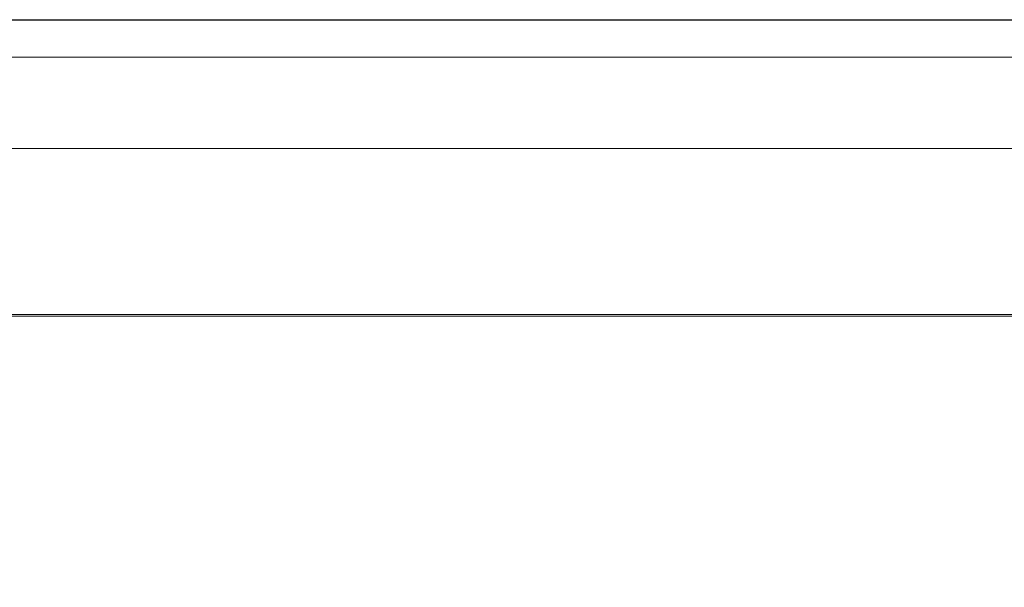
# Model space of a CAD drawing. Header units: millimetres. Extents: x -1290 to 1795, y -4192 to -1311.
# Tile 254 of 256: x 592.5 to 597.73, y -3232.99 to -3229.97. Entities that reach past the tile are written whole.
import ezdxf

# ---------------------------------------------------------------- set-up
doc = ezdxf.new("R2010")
doc.units = ezdxf.units.MM
doc.layers.add('Aparatura', color=7, linetype='Continuous', lineweight=13)

msp = doc.modelspace()

# ---------------------------------------------------------------- linework, layer by layer
at = {"layer": 'Aparatura', "lineweight": 13}
for points in [[(595.2364, -3242.8167), (602.4084, -3242.8384), (603.1818, -3242.8492), (604.6314, -3242.8546), (604.6314, -3229.9741), (518.6759, -3229.9741), (518.6759, -3240.955), (518.8003, -3240.955), (518.9355, -3240.955), (520.8988, -3240.955), (520.8988, -3242.8384), (528.0708, -3242.8167), (529.1363, -3242.8167), (595.2364, -3242.8167)], [(595.2364, -3242.8167), (602.4084, -3242.8384), (603.1818, -3242.8492), (604.6314, -3242.8546), (604.6314, -3229.9741), (518.6759, -3229.9741), (518.6759, -3240.955), (518.8003, -3240.955), (518.9355, -3240.955), (520.8988, -3240.955), (520.8988, -3242.8384), (528.0708, -3242.8167), (529.1363, -3242.8167), (595.2364, -3242.8167)], [(595.2689, -3242.8117), (602.4411, -3242.839), (603.215, -3242.8444), (604.6647, -3242.8553), (604.6647, -3229.9741), (518.6802, -3229.9741), (518.6802, -3240.9583), (518.8001, -3240.9583), (518.9363, -3240.9583), (520.9038, -3240.9583), (520.9038, -3242.839), (528.0759, -3242.8172), (529.1441, -3242.8172), (595.2689, -3242.8117)], [(595.2689, -3242.8117), (602.4411, -3242.839), (603.215, -3242.8444), (604.6647, -3242.8553), (604.6647, -3229.9741), (518.6802, -3229.9741), (518.6802, -3240.9583), (518.8001, -3240.9583), (518.9363, -3240.9583), (520.9038, -3240.9583), (520.9038, -3242.839), (528.0759, -3242.8172), (529.1441, -3242.8172), (595.2689, -3242.8117)], [(519.113, -3229.9763), (519.113, -3229.9763), (561.3071, -3229.9763), (588.0021, -3229.9763), (597.8388, -3229.9763), (602.1312, -3229.9763), (603.4421, -3229.9763), (603.9686, -3229.9763), (604.1244, -3229.9763), (604.1835, -3229.9763), (604.1996, -3229.9763), (604.205, -3229.9763), (604.2103, -3229.9763), (519.113, -3229.9763)], [(604.6314, -3230.1741), (518.6759, -3230.1741), (604.6314, -3230.1741)], [(604.6647, -3230.1741), (518.6802, -3230.1741), (604.6647, -3230.1741)], [(583.6697, -3230.6589), (583.6697, -3230.6589), (593.5505, -3230.6589), (599.9155, -3230.6589), (602.2647, -3230.6589), (603.2915, -3230.6589), (603.6033, -3230.6589), (603.7323, -3230.6589), (603.7699, -3230.6589), (603.7807, -3230.6589), (603.7914, -3230.6589), (583.6697, -3230.6589)], [(602.9049, -3231.5405), (540.442, -3231.5405), (602.9049, -3231.5405)]]:
    msp.add_lwpolyline(points, close=True, dxfattribs=at)
for points in [[(602.1311, -3229.9763), (597.8386, -3229.9763), (588.0019, -3229.9763)], [(536.3149, -3230.6589), (560.6461, -3230.6589), (583.6826, -3230.6589), (593.5569, -3230.6589), (599.9177, -3230.6589), (602.2654, -3230.6589), (603.2915, -3230.6589), (603.6031, -3230.6589), (603.7321, -3230.6589), (603.7697, -3230.6589), (603.7804, -3230.6589), (603.7912, -3230.6589), (603.8288, -3230.6642), (603.8664, -3230.6804), (603.904, -3230.7019), (603.9255, -3230.7395), (603.9416, -3230.7772), (603.947, -3230.8148), (603.947, -3230.8148), (603.947, -3249.5466)], [(603.947, -3249.5466), (603.947, -3230.8148), (603.9416, -3230.7772), (603.9255, -3230.7395), (603.904, -3230.7019), (603.8664, -3230.6804), (603.8288, -3230.6642), (603.7912, -3230.6589), (603.7804, -3230.6589), (603.7697, -3230.6589), (603.7321, -3230.6589), (603.6031, -3230.6589), (603.2915, -3230.6589), (602.2654, -3230.6589), (599.9177, -3230.6589), (593.5569, -3230.6589), (584.6389, -3230.6589), (560.6461, -3230.6589), (536.648, -3230.6589)], [(602.905, -3231.5405), (540.4461, -3231.5405)], [(540.4463, -3231.5405), (602.9051, -3231.5405), (602.948, -3231.5459), (602.9856, -3231.562), (603.0179, -3231.5889), (603.0447, -3231.6211), (603.0608, -3231.6588), (603.0662, -3231.7018), (603.0662, -3231.7018), (603.0662, -3235.7665), (603.1576, -3235.9009), (603.1576, -3241.2398)], [(602.8964, -3231.5491), (540.4505, -3231.5491)]]:
    msp.add_lwpolyline(points, dxfattribs=at)

doc.saveas('drawing.dxf')
